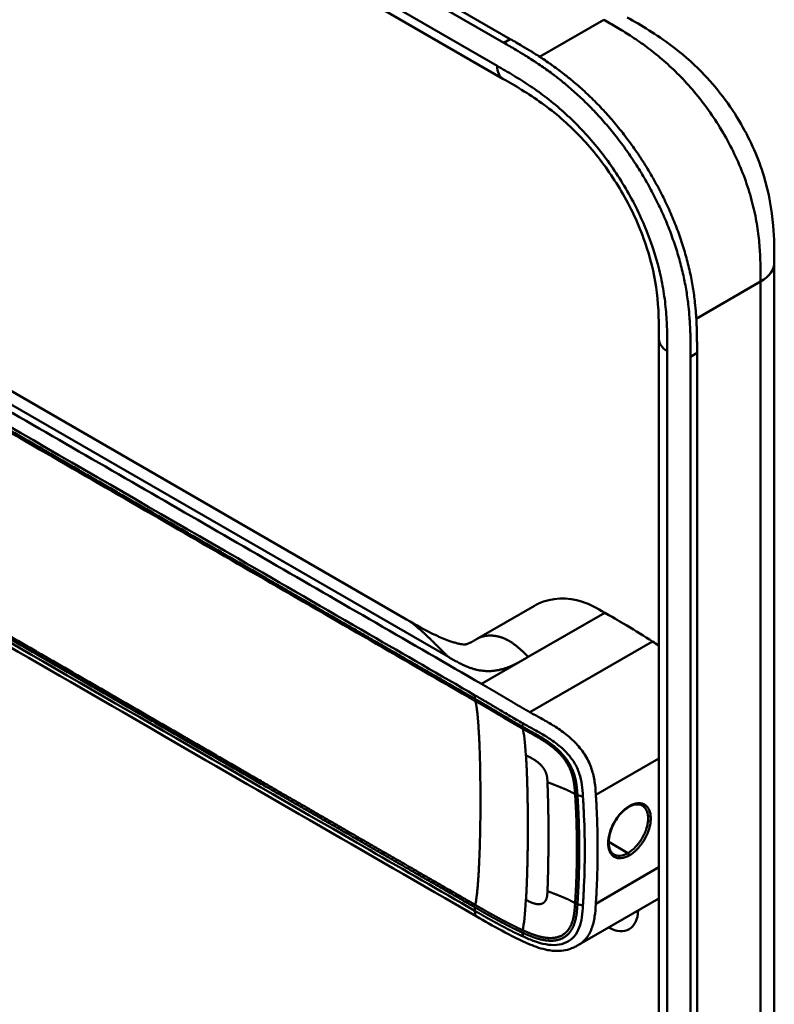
# Model space of a CAD drawing. Header units: millimetres. Extents: x 20 to 833, y 20 to 574.
# Tile 3 of 9: x 191 to 223, y 88 to 129. Entities that reach past the tile are written whole.
import ezdxf

# ---------------------------------------------------------------- set-up
doc = ezdxf.new("R2010")
doc.units = ezdxf.units.MM
doc.header["$LTSCALE"] = 2
doc.layers.add('Sichtbare Kanten(DIN)', color=7, linetype='Continuous', lineweight=50)
doc.layers.add('Sichtbare tangentiale Kanten(DIN)', color=7, linetype='Continuous', lineweight=50)

msp = doc.modelspace()

# ---------------------------------------------------------------- linework, layer by layer
at = {"layer": 'Sichtbare Kanten(DIN)'}
for p, q in [((211.239, 128.391), (166.289, 154.343)), ((166.563, 154.501), (211.514, 128.549)), ((211.205, 126.862), (170.214, 150.527)), ((211.205, 126.862), (211.205, 126.862)), ((207.112, 103.911), (175.345, 122.252)), ((222.725, 119.065), (222.725, 119.065)), ((217.828, 115.799), (217.828, 115.799)), ((217.828, 53.931), (217.828, 115.799)), ((219.17, 52.543), (219.17, 115.064)), ((219.444, 115.223), (219.444, 52.702)), ((212.539, 104.492), (210.082, 103.073)), ((209.739, 101.494), (209.739, 101.494)), ((209.652, 100.748), (209.652, 100.748)), ((209.864, 100.626), (209.864, 100.626)), ((214.313, 98.636), (214.313, 98.636)), ((212.786, 97.754), (212.787, 97.755)), ((214.331, 96.846), (214.331, 96.847)), ((214.431, 93.215), (214.431, 93.215)), ((214.663, 93.139), (214.663, 93.139)), ((217.828, 92.063), (214.408, 90.089)), ((210.07, 91.306), (210.07, 91.306)), ((214.408, 90.089), (214.408, 90.089))]:
    msp.add_line(p, q, dxfattribs=at)
for centre, major_axis, start_param, end_param in [((213.824, 98.354), (-2.8, 4.85), 0.009893, 0.010537), ((213.767, 98.321), (-2.76, 4.78), 6.246868, 6.247662), ((213.767, 98.321), (-2.34, 4.053), 6.056192, 6.056239), ((213.796, 98.337), (-2.32, 4.018), 6.063042, 6.063091), ((213.881, 98.386), (-2.3, 3.984), 6.09801, 6.098059), ((213.711, 98.288), (-2.3, 3.984), 6.012295, 6.012343), ((213.654, 98.256), (-2.26, 3.914), 5.965961, 5.96598), ((213.826, 98.352), (2.801, -4.852), 3.755149, 3.755152), ((213.771, 98.318), (-2.762, 4.785), 0.596305, 0.596308), ((213.937, 98.419), (-2.26, 3.914), 0.608456, 0.608473), ((213.994, 98.451), (-1.91, 3.309), 0.599588, 0.599593), ((213.711, 98.288), (2.3, -3.984), 3.918137, 3.918157), ((213.767, 98.321), (2.34, -4.053), 3.935383, 3.935402), ((213.654, 98.256), (2.26, -3.914), 3.90028, 3.9003), ((213.796, 98.337), (-2.32, 4.018), 0.802604, 0.802622), ((213.767, 98.321), (2.34, -4.053), 5.30555, 5.3057), ((213.937, 98.419), (-2.26, 3.914), 2.483048, 2.483052), ((213.767, 98.321), (-2.76, 4.78), 2.193163, 2.193278), ((213.767, 98.321), (-2.76, 4.781), 2.502702, 2.502706), ((213.824, 98.353), (2.8, -4.849), 5.62772, 5.627723), ((215.634, 92.377), (0.93, -1.611), 5.538923, 7.027295), ((215.634, 92.377), (0.93, -1.611), 5.076761, 5.076776)]:
    msp.add_ellipse(centre, major_axis=major_axis, ratio=0.57735, start_param=start_param, end_param=end_param, dxfattribs=at)
for points, knots in [([(216.482, 129.47), (217.085, 129.121), (217.726, 128.744), (218.789, 127.948), (219.226, 127.57), (220.267, 126.506), (220.849, 125.744), (221.722, 124.234), (222.053, 123.482), (222.496, 122.028), (222.622, 121.31), (222.723, 120.087), (222.725, 119.561), (222.725, 119.065)], [0, 0, 0, 0, 0.640067, 0.640067, 1.097736, 1.097736, 1.8011, 1.8011, 2.405341, 2.405341, 2.977357, 2.977357, 3.433806, 3.433806, 3.433806, 3.433806]), ([(219.17, 115.064), (219.17, 115.162), (219.17, 115.357), (219.168, 115.604), (219.165, 115.854), (219.16, 116.055), (219.15, 116.31), (219.139, 116.516), (219.118, 116.828), (219.089, 117.145), (219.029, 117.63), (218.957, 118.069), (218.842, 118.626), (218.729, 119.078), (218.562, 119.646), (218.407, 120.102), (218.189, 120.672), (217.996, 121.125), (217.732, 121.686), (217.503, 122.128), (217.197, 122.672), (216.938, 123.097), (216.596, 123.616), (216.31, 124.019), (215.938, 124.506), (215.63, 124.88), (215.234, 125.329), (214.909, 125.671), (214.493, 126.077), (214.156, 126.383), (213.772, 126.707), (213.514, 126.912), (213.256, 127.107), (213.083, 127.233), (212.867, 127.385), (212.694, 127.502), (212.479, 127.645), (212.306, 127.755), (212.048, 127.915), (211.705, 128.121), (211.408, 128.293), (211.239, 128.391)], [0.0000095, 0.0000095, 0.0000095, 0.0000095, 0.0208425, 0.0416756, 0.0520922, 0.0729253, 0.0833418, 0.1041749, 0.1145915, 0.1458411, 0.1666742, 0.2083404, 0.2291735, 0.2708396, 0.2916727, 0.3333389, 0.354172, 0.3958382, 0.4166713, 0.4583375, 0.4791706, 0.5208368, 0.5416698, 0.583336, 0.6041691, 0.6458353, 0.6666684, 0.7083346, 0.7291677, 0.7708339, 0.7916669, 0.8229166, 0.8333331, 0.8541662, 0.8645828, 0.8854159, 0.8958324, 0.9166655, 0.927082, 0.9583317, 0.9999979, 0.9999979, 0.9999979, 0.9999979]), ([(211.514, 128.549), (211.683, 128.452), (211.98, 128.28), (212.322, 128.074), (212.581, 127.913), (212.753, 127.803), (212.969, 127.661), (213.142, 127.543), (213.357, 127.391), (213.53, 127.266), (213.789, 127.07), (214.047, 126.866), (214.43, 126.542), (214.768, 126.236), (215.183, 125.83), (215.508, 125.487), (215.905, 125.039), (216.213, 124.664), (216.585, 124.177), (216.871, 123.774), (217.212, 123.256), (217.472, 122.83), (217.777, 122.287), (218.006, 121.844), (218.27, 121.283), (218.464, 120.83), (218.682, 120.261), (218.836, 119.804), (219.003, 119.236), (219.117, 118.784), (219.232, 118.227), (219.304, 117.788), (219.364, 117.303), (219.392, 116.987), (219.414, 116.674), (219.424, 116.468), (219.434, 116.213), (219.439, 116.012), (219.442, 115.763), (219.444, 115.516), (219.444, 115.32), (219.444, 115.223)], [-0.9999979, -0.9999979, -0.9999979, -0.9999979, -0.9583317, -0.927082, -0.9166655, -0.8958324, -0.8854159, -0.8645828, -0.8541662, -0.8333331, -0.8229166, -0.7916669, -0.7708339, -0.7291677, -0.7083346, -0.6666684, -0.6458353, -0.6041691, -0.583336, -0.5416698, -0.5208368, -0.4791706, -0.4583375, -0.4166713, -0.3958382, -0.354172, -0.3333389, -0.2916727, -0.2708396, -0.2291735, -0.2083404, -0.1666742, -0.1458411, -0.1145915, -0.1041749, -0.0833418, -0.0729253, -0.0520922, -0.0416756, -0.0208425, -0.0000095, -0.0000095, -0.0000095, -0.0000095]), ([(217.828, 115.799), (217.828, 116.462), (217.822, 117.109), (217.66, 118.395), (217.524, 119.03), (217.085, 120.399), (216.756, 121.151), (216.012, 122.483), (215.602, 123.09), (214.703, 124.207), (214.201, 124.724), (213.139, 125.647), (212.569, 126.043), (211.736, 126.555), (211.472, 126.707), (211.205, 126.862)], [0, 0, 0, 0, 0.609028, 0.609028, 1.140262, 1.140262, 1.745142, 1.745142, 2.28517, 2.28517, 2.850958, 2.850958, 3.470181, 3.470181, 3.75364, 3.75364, 3.75364, 3.75364]), ([(222.725, 119.065), (222.725, 108.179), (222.725, 97.292), (222.725, 76.669), (222.725, 66.933), (222.725, 57.197)], [0, 0, 0, 0, 10, 10, 18.943141, 18.943141, 18.943141, 18.943141]), ([(210.07, 91.306), (200.642, 96.75), (191.214, 102.193), (179.22, 109.118), (176.653, 110.599), (172.804, 112.823), (171.505, 113.56), (169.756, 114.799), (169.196, 115.245), (168.52, 116.002), (168.318, 116.281), (168.102, 116.739), (168.043, 116.904), (167.985, 117.165), (167.97, 117.256), (167.955, 117.399), (167.951, 117.449), (167.947, 117.526), (167.947, 117.553), (167.946, 117.596), (167.945, 117.611), (167.945, 117.635), (167.945, 117.643), (167.945, 117.657), (167.945, 117.662), (167.945, 117.67), (167.945, 117.673), (167.945, 117.677), (167.945, 117.679), (167.945, 117.682), (167.945, 117.683), (167.945, 117.685)], [0.000012, 0.000012, 0.000012, 0.000012, 10, 10, 12.721815, 12.721815, 14.083382, 14.083382, 14.788117, 14.788117, 15.165559, 15.165559, 15.364309, 15.364309, 15.466235, 15.466235, 15.51796, 15.51796, 15.544267, 15.544267, 15.557804, 15.557804, 15.564928, 15.564928, 15.568801, 15.568801, 15.570957, 15.570957, 15.572137, 15.572137, 15.573377, 15.573377, 15.573377, 15.573377]), ([(215.532, 104.195), (215.188, 104.393), (214.894, 104.554), (214.585, 104.657), (213.944, 104.87), (213.26, 104.832), (212.718, 104.584), (212.656, 104.556), (212.597, 104.525), (212.54, 104.492)], [-2.989299, -2.989299, -2.989299, -2.989299, -2.535557, -2.535557, -2.535557, -1.593411, -1.593411, -1.593411, -1.487163, -1.487163, -1.487163, -1.487163]), ([(217.548, 102.976), (217.219, 103.184), (216.827, 103.429), (216.108, 103.862), (216.029, 103.908), (215.532, 104.195)], [-1.067267, -1.067267, -1.067267, -1.067267, -0.527761, -0.527761, 0, 0, 0, 0]), ([(207.114, 103.91), (207.5, 103.687), (207.902, 103.45), (208.526, 103.157), (208.709, 103.077), (208.962, 102.985), (209.019, 102.966), (209.13, 102.931), (209.184, 102.915), (209.26, 102.896), (209.284, 102.89), (209.329, 102.879), (209.35, 102.875), (209.408, 102.864), (209.439, 102.859), (209.512, 102.85), (209.538, 102.85), (209.581, 102.85), (209.595, 102.851), (209.649, 102.857), (209.68, 102.861), (209.834, 102.934), (209.886, 102.961), (209.959, 103.002)], [0, 0, 0, 0, 0.412798, 0.412798, 0.571706, 0.571706, 0.617207, 0.617207, 0.658837, 0.658837, 0.679527, 0.679527, 0.700225, 0.700225, 0.742052, 0.742052, 0.82549, 0.82549, 0.921407, 0.921407, 1.209516, 1.209516, 1.309538, 1.309538, 1.309538, 1.309538]), ([(216.551, 95.949), (216.465, 95.9), (216.378, 95.834), (216.211, 95.676), (216.13, 95.581), (215.985, 95.378), (215.92, 95.266), (215.812, 95.037), (215.769, 94.917), (215.711, 94.686), (215.695, 94.572), (215.691, 94.367), (215.702, 94.273), (215.749, 94.117), (215.784, 94.052), (215.853, 93.974), (215.882, 93.951), (215.914, 93.932)], [0, 0, 0, 0, 0.0929743, 0.0929743, 0.1876662, 0.1876662, 0.2826213, 0.2826213, 0.3785871, 0.3785871, 0.4744447, 0.4744447, 0.5687909, 0.5687909, 0.662474, 0.662474, 0.7185746, 0.7185746, 0.7185746, 0.7185746]), ([(217.115, 96.011), (217.049, 96.048), (216.969, 96.066), (216.796, 96.054), (216.701, 96.026), (216.587, 95.969), (216.569, 95.96), (216.551, 95.949)], [0, 0, 0, 0, 0.1124138, 0.1124138, 0.2176118, 0.2176118, 0.2371353, 0.2371353, 0.2371353, 0.2371353]), ([(214.408, 90.089), (214.403, 90.086), (214.398, 90.083), (214.386, 90.077), (214.38, 90.073), (214.364, 90.064), (214.354, 90.059), (214.328, 90.044), (214.312, 90.036), (214.267, 90.012), (214.237, 89.998), (214.149, 89.958), (214.089, 89.935), (213.911, 89.877), (213.791, 89.854), (213.48, 89.826), (213.287, 89.84), (212.841, 89.924), (212.589, 90.013), (211.931, 90.29), (211.54, 90.491), (210.789, 90.893), (210.43, 91.098), (210.07, 91.306)], [0, 0, 0, 0, 0.004984, 0.004984, 0.010551, 0.010551, 0.018857, 0.018857, 0.032649, 0.032649, 0.058506, 0.058506, 0.111776, 0.111776, 0.219064, 0.219064, 0.389016, 0.389016, 0.623188, 0.623188, 1.027902, 1.027902, 1.409262, 1.409262, 1.409262, 1.409262])]:
    msp.add_open_spline(points, degree=3, knots=knots, dxfattribs=at)
for points, degree in [([(207.113, 103.911), (207.113, 103.911), (207.113, 103.911), (207.113, 103.911), (207.113, 103.91), (207.113, 103.91), (207.114, 103.91), (207.114, 103.91)], 7), ([(210.091, 103.078), (210.064, 103.063), (210.037, 103.047), (210.011, 103.032), (209.985, 103.017), (209.959, 103.002)], 5), ([(210.082, 103.073), (210.085, 103.075), (210.088, 103.076), (210.091, 103.078)], 3), ([(217.548, 102.976), (217.641, 102.918), (217.734, 102.858), (217.828, 102.797)], 3), ([(217.115, 96.01), (217.115, 96.01), (217.115, 96.011), (217.115, 96.011)], 3), ([(213.13, 95.601), (213.13, 95.601), (213.13, 95.601), (213.13, 95.601)], 3), ([(213.131, 93.933), (213.131, 93.933), (213.131, 93.933), (213.131, 93.933)], 3)]:
    msp.add_open_spline(points, degree=degree, dxfattribs=at)
at = {"layer": 'Sichtbare tangentiale Kanten(DIN)'}
for p, q in [((169.966, 151.077), (210.956, 127.411)), ((212.759, 127.798), (215.482, 129.37)), ((215.199, 129.207), (215.199, 129.207)), ((211.239, 128.391), (211.514, 128.549)), ((216.573, 128.716), (216.573, 128.716)), ((218.689, 127.008), (218.689, 127.008)), ((174.703, 122.052), (208.886, 102.317)), ((222.113, 119.526), (222.113, 119.525)), ((222.14, 118.249), (219.413, 116.674)), ((218.18, 115.309), (218.18, 53.441)), ((219.17, 115.064), (219.444, 115.223)), ((212.278, 102.316), (215.532, 104.195)), ((217.548, 102.976), (212.346, 99.973)), ((210.296, 101.172), (212.233, 102.29)), ((212.233, 102.29), (212.278, 102.316)), ((209.806, 100.659), (209.806, 100.659)), ((210.016, 100.538), (210.016, 100.687)), ((212.032, 99.356), (212.043, 99.501)), ((217.828, 98.013), (215.147, 96.465)), ((214.366, 96.448), (214.599, 96.397)), ((214.427, 95.197), (214.427, 95.197)), ((214.662, 95.061), (214.662, 95.061)), ((215.219, 94.74), (215.219, 94.74)), ((216.511, 93.994), (215.693, 94.466)), ((217.828, 93.388), (215.147, 91.84)), ((210.016, 91.536), (210.016, 91.685)), ((214.366, 91.823), (214.599, 91.772)), ((212.032, 90.612), (212.043, 90.456))]:
    msp.add_line(p, q, dxfattribs=at)
for centre, major_axis, ratio, start_param, end_param in [((211.754, 91.441), (0.206, 7.959), 0.058822, 5.715032, 6.102647), ((211.753, 98.231), (0.174, -7.758), 0.062155, 0.250345, 0.637485)]:
    msp.add_ellipse(centre, major_axis=major_axis, ratio=ratio, start_param=start_param, end_param=end_param, dxfattribs=at)
for points, degree, knots in [([(222.14, 118.249), (222.14, 118.454), (222.14, 118.665), (222.136, 118.879), (222.132, 119.118), (222.124, 119.359), (222.108, 119.601), (222.091, 119.865), (222.066, 120.131), (222.029, 120.401), (221.99, 120.682), (221.94, 120.968), (221.873, 121.265), (221.807, 121.562), (221.724, 121.867), (221.627, 122.173), (221.529, 122.481), (221.415, 122.791), (221.286, 123.1), (221.157, 123.408), (221.014, 123.714), (220.857, 124.017), (220.701, 124.317), (220.531, 124.613), (220.351, 124.9), (220.171, 125.187), (219.981, 125.464), (219.783, 125.73), (219.586, 125.994), (219.381, 126.248), (219.168, 126.492), (218.96, 126.73), (218.744, 126.958), (218.523, 127.174), (218.309, 127.383), (218.09, 127.581), (217.868, 127.767), (217.657, 127.945), (217.443, 128.111), (217.227, 128.269), (217.022, 128.418), (216.816, 128.559), (216.609, 128.693), (216.413, 128.819), (216.218, 128.939), (216.024, 129.054), (215.841, 129.163), (215.659, 129.268), (215.482, 129.37)], 3, [0, 0, 0, 0, 0.200478, 0.200478, 0.200478, 0.423741, 0.423741, 0.423741, 0.666684, 0.666684, 0.666684, 0.9194, 0.9194, 0.9194, 1.173003, 1.173003, 1.173003, 1.427874, 1.427874, 1.427874, 1.681933, 1.681933, 1.681933, 1.933379, 1.933379, 1.933379, 2.184817, 2.184817, 2.184817, 2.434394, 2.434394, 2.434394, 2.678283, 2.678283, 2.678283, 2.913464, 2.913464, 2.913464, 3.137969, 3.137969, 3.137969, 3.350822, 3.350822, 3.350822, 3.551826, 3.551826, 3.551826, 3.741307, 3.741307, 3.741307, 3.741307]), ([(210.956, 127.411), (211.184, 127.279), (211.65, 127.01), (212.364, 126.561), (213.077, 126.049), (214.015, 125.271), (215.141, 124.107), (216.326, 122.452), (217.269, 120.624), (217.789, 119.06), (218.034, 117.844), (218.14, 116.959), (218.18, 116.109), (218.18, 115.57), (218.18, 115.309)], 3, [41.227522, 41.227522, 41.227522, 41.227522, 41.471025, 41.714526, 41.958028, 42.201529, 42.688532, 43.175534, 43.662537, 44.149539, 44.39304, 44.636542, 44.880043, 45.123546, 45.123546, 45.123546, 45.123546]), ([(210.296, 101.172), (210.295, 101.173), (210.292, 101.175), (210.288, 101.177), (208.809, 102.031), (207.31, 102.897), (204.316, 104.625), (202.819, 105.489), (199.831, 107.215), (198.337, 108.077), (195.348, 109.803), (193.853, 110.666), (190.862, 112.393), (189.366, 113.257), (186.375, 114.983), (184.881, 115.846), (182.641, 117.139), (181.894, 117.57), (180.4, 118.433), (179.652, 118.865), (178.156, 119.728), (177.407, 120.161), (175.911, 121.025), (175.163, 121.456), (174.417, 121.887)], 3, [0, 0, 0, 0, 0.003774, 0.003774, 0.003774, 1.589417, 1.589417, 3.175061, 3.175061, 4.760704, 4.760704, 6.346347, 6.346347, 7.93199, 7.93199, 9.517633, 9.517633, 10.310454, 10.310454, 11.103276, 11.103276, 11.896097, 11.896097, 12.687417, 12.687417, 12.687417, 12.687417]), ([(174.137, 121.402), (176.953, 119.776), (179.777, 118.146), (182.59, 116.522), (188.369, 113.186), (194.16, 109.842), (199.94, 106.505), (201.803, 105.429), (203.667, 104.353), (205.533, 103.276), (207.033, 102.41), (208.537, 101.542), (210.016, 100.687)], 3, [23.229983, 23.229983, 23.229983, 23.229983, 26.216835, 26.216835, 26.216835, 32.351591, 32.351591, 32.351591, 34.327983, 34.327983, 34.327983, 35.917386, 35.917386, 35.917386, 35.917386]), ([(210.018, 100.537), (210.016, 100.538), (209.127, 101.052), (207.335, 102.086), (204.632, 103.647), (201.047, 105.716), (196.563, 108.305), (192.076, 110.896), (187.592, 113.485), (183.556, 115.815), (179.967, 117.887), (177.276, 119.441), (175.483, 120.476), (174.586, 120.994), (174.137, 121.253)], 5, [20.643738, 20.643738, 20.643738, 20.643738, 20.643738, 20.643738, 20.647429, 22.23307, 23.81871, 25.404351, 26.989992, 28.575633, 30.161274, 31.746914, 32.539735, 33.332924, 33.332924, 33.332924, 33.332924, 33.332924, 33.332924]), ([(174.15, 121.163), (174.898, 120.732), (175.645, 120.3), (177.14, 119.437), (177.887, 119.005), (180.13, 117.711), (181.625, 116.847), (184.615, 115.121), (186.11, 114.258), (189.099, 112.532), (190.594, 111.669), (193.584, 109.943), (195.08, 109.079), (198.07, 107.353), (199.564, 106.49), (202.553, 104.765), (204.048, 103.902), (207.044, 102.172), (208.547, 101.304), (210.029, 100.448)], 3, [3.014705, 3.014705, 3.014705, 3.014705, 3.807868, 3.807868, 4.600688, 4.600688, 6.186329, 6.186329, 7.77197, 7.77197, 9.357611, 9.357611, 10.943251, 10.943251, 12.528892, 12.528892, 14.114533, 14.114533, 15.703149, 15.703149, 15.703149, 15.703149]), ([(210.031, 91.788), (210.029, 91.789), (209.14, 92.303), (207.347, 93.338), (204.645, 94.898), (201.059, 96.968), (196.576, 99.556), (192.088, 102.148), (187.604, 104.736), (183.569, 107.066), (179.98, 109.138), (177.289, 110.692), (175.496, 111.728), (174.598, 112.245), (174.15, 112.504)], 5, [20.643505, 20.643505, 20.643505, 20.643505, 20.643505, 20.643505, 20.647304, 22.232947, 23.81859, 25.404233, 26.989877, 28.57552, 30.161163, 31.746806, 32.539627, 33.332646, 33.332646, 33.332646, 33.332646, 33.332646, 33.332646]), ([(174.138, 112.4), (174.138, 112.4), (174.586, 112.141), (175.483, 111.623), (177.276, 110.588), (179.967, 109.034), (183.556, 106.962), (187.592, 104.632), (192.076, 102.043), (196.563, 99.452), (201.048, 96.863), (204.634, 94.793), (207.336, 93.233), (209.127, 92.199), (210.016, 91.685)], 5, [0, 0, 0, 0, 0, 0, 0.000115, 0.792936, 1.585758, 3.171401, 4.757044, 6.342687, 7.92833, 9.513973, 11.099617, 12.688168, 12.688168, 12.688168, 12.688168, 12.688168, 12.688168]), ([(210.016, 91.536), (208.519, 92.401), (207.027, 93.262), (205.532, 94.125), (200.059, 97.285), (194.587, 100.444), (189.109, 103.607), (185.431, 105.73), (181.764, 107.848), (178.084, 109.972), (176.769, 110.731), (175.451, 111.492), (174.137, 112.251)], 3, [0, 0, 0, 0, 1.585642, 1.585642, 1.585642, 7.391542, 7.391542, 7.391542, 11.290432, 11.290432, 11.290432, 12.683632, 12.683632, 12.683632, 12.683632]), ([(212.346, 99.973), (212.346, 99.973), (212.34, 99.976), (212.283, 100.008), (212.173, 100.07), (212.009, 100.164), (211.788, 100.293), (211.556, 100.431), (211.354, 100.552), (211.179, 100.656), (211.031, 100.744), (210.907, 100.817), (210.783, 100.889), (210.637, 100.975), (210.515, 101.046), (210.418, 101.102), (210.346, 101.143), (210.299, 101.171)], 5, [0, 0, 0, 0, 0, 0, 0.0000229, 0.0096916, 0.0982564, 0.1868211, 0.2753859, 0.3639507, 0.4082331, 0.4525155, 0.4967979, 0.5410803, 0.5853627, 0.6296451, 0.7144354, 0.7144354, 0.7144354, 0.7144354, 0.7144354, 0.7144354]), ([(210.019, 100.686), (210.098, 100.64), (210.177, 100.595), (210.255, 100.549), (210.297, 100.525), (210.338, 100.501), (210.379, 100.478), (210.419, 100.454), (210.46, 100.43), (210.501, 100.406), (210.542, 100.382), (210.583, 100.358), (210.624, 100.334), (210.665, 100.309), (210.706, 100.285), (210.747, 100.261), (210.788, 100.237), (210.829, 100.212), (210.871, 100.188), (210.912, 100.163), (210.953, 100.139), (210.995, 100.114), (211.078, 100.064), (211.162, 100.014), (211.247, 99.963), (211.332, 99.913), (211.419, 99.861), (211.508, 99.809), (211.596, 99.757), (211.686, 99.704), (211.775, 99.653), (211.865, 99.601), (211.954, 99.55), (212.043, 99.501)], 3, [35.9173864, 35.9173864, 35.9173864, 35.9173864, 36.0021913, 36.0021913, 36.0021913, 36.0464737, 36.0464737, 36.0464737, 36.0907561, 36.0907561, 36.0907561, 36.1350385, 36.1350385, 36.1350385, 36.1793209, 36.1793209, 36.1793209, 36.2236033, 36.2236033, 36.2236033, 36.2678857, 36.2678857, 36.2678857, 36.3564505, 36.3564505, 36.3564505, 36.4450153, 36.4450153, 36.4450153, 36.5335801, 36.5335801, 36.5335801, 36.6222122, 36.6222122, 36.6222122, 36.6222122]), ([(212.032, 99.356), (212.032, 99.356), (211.978, 99.386), (211.872, 99.447), (211.712, 99.539), (211.5, 99.663), (211.243, 99.816), (210.991, 99.967), (210.743, 100.113), (210.501, 100.258), (210.307, 100.37), (210.163, 100.453), (210.067, 100.508), (210.021, 100.535)], 5, [19.9459827, 19.9459827, 19.9459827, 19.9459827, 19.9459827, 19.9459827, 19.9460686, 20.0337387, 20.1214087, 20.2090787, 20.2967487, 20.3844187, 20.4720888, 20.5597588, 20.6429705, 20.6429705, 20.6429705, 20.6429705, 20.6429705, 20.6429705]), ([(210.029, 100.448), (210.076, 100.421), (210.173, 100.365), (210.318, 100.281), (210.512, 100.169), (210.754, 100.025), (211.002, 99.879), (211.252, 99.728), (211.51, 99.575), (211.721, 99.451), (211.881, 99.359), (211.988, 99.299), (212.041, 99.269)], 5, [15.703149, 15.703149, 15.703149, 15.703149, 15.703149, 15.703149, 15.7878438, 15.8755138, 15.9631839, 16.0508539, 16.1385239, 16.2261939, 16.3138639, 16.4021379, 16.4021379, 16.4021379, 16.4021379, 16.4021379, 16.4021379]), ([(215.147, 96.465), (215.147, 96.473), (215.146, 96.481), (215.146, 96.488), (215.134, 96.66), (215.121, 96.834), (215.096, 97.011), (215.07, 97.189), (215.032, 97.37), (214.97, 97.556), (214.909, 97.742), (214.823, 97.931), (214.712, 98.115), (214.6, 98.299), (214.462, 98.477), (214.31, 98.638), (214.158, 98.8), (213.992, 98.946), (213.823, 99.076), (213.654, 99.207), (213.481, 99.323), (213.312, 99.427), (213.143, 99.531), (212.978, 99.625), (212.818, 99.714), (212.657, 99.802), (212.502, 99.886), (212.346, 99.973)], 3, [0, 0, 0, 0, 0.007362, 0.007362, 0.007362, 0.167688, 0.167688, 0.167688, 0.328015, 0.328015, 0.328015, 0.488341, 0.488341, 0.488341, 0.648667, 0.648667, 0.648667, 0.808994, 0.808994, 0.808994, 0.96932, 0.96932, 0.96932, 1.129647, 1.129647, 1.129647, 1.28995, 1.28995, 1.28995, 1.28995]), ([(212.043, 99.501), (212.052, 99.495), (212.062, 99.49), (212.071, 99.485), (212.231, 99.396), (212.387, 99.312), (212.545, 99.224), (212.703, 99.137), (212.862, 99.047), (213.02, 98.949), (213.178, 98.852), (213.335, 98.746), (213.484, 98.631), (213.633, 98.517), (213.775, 98.392), (213.901, 98.258), (214.027, 98.125), (214.138, 97.981), (214.229, 97.832), (214.32, 97.682), (214.39, 97.527), (214.443, 97.37), (214.495, 97.213), (214.529, 97.054), (214.552, 96.892), (214.575, 96.73), (214.588, 96.565), (214.599, 96.397)], 3, [36.622212, 36.622212, 36.622212, 36.622212, 36.631814, 36.631814, 36.631814, 36.79214, 36.79214, 36.79214, 36.952466, 36.952466, 36.952466, 37.112793, 37.112793, 37.112793, 37.273119, 37.273119, 37.273119, 37.433446, 37.433446, 37.433446, 37.593772, 37.593772, 37.593772, 37.754099, 37.754099, 37.754099, 37.914067, 37.914067, 37.914067, 37.914067]), ([(214.366, 96.448), (214.366, 96.448), (214.361, 96.535), (214.348, 96.709), (214.324, 96.972), (214.254, 97.329), (214.057, 97.796), (213.722, 98.237), (213.303, 98.604), (212.86, 98.896), (212.523, 99.086), (212.276, 99.221), (212.113, 99.311), (212.032, 99.356)], 5, [18.881507, 18.881507, 18.881507, 18.881507, 18.881507, 18.881507, 18.882697, 19.015618, 19.14854, 19.281461, 19.414383, 19.547304, 19.680226, 19.813147, 19.945983, 19.945983, 19.945983, 19.945983, 19.945983, 19.945983]), ([(212.041, 99.269), (212.122, 99.224), (212.284, 99.134), (212.527, 99.002), (212.855, 98.816), (213.277, 98.536), (213.665, 98.191), (213.972, 97.782), (214.157, 97.344), (214.225, 97.001), (214.249, 96.744), (214.261, 96.572), (214.267, 96.486)], 5, [0, 0, 0, 0, 0, 0, 0.132315, 0.265237, 0.398158, 0.53108, 0.664001, 0.796923, 0.929844, 1.062736, 1.062736, 1.062736, 1.062736, 1.062736, 1.062736]), ([(214.267, 96.486), (214.267, 96.486), (214.267, 96.486), (214.275, 96.371), (214.288, 96.141), (214.309, 95.793), (214.326, 95.334), (214.341, 94.756), (214.345, 94.18), (214.341, 93.603), (214.326, 93.023), (214.309, 92.56), (214.288, 92.211), (214.275, 91.978), (214.267, 91.862)], 5, [17.464876, 17.464876, 17.464876, 17.464876, 17.464876, 17.464876, 17.464906, 17.466133, 17.643037, 17.819941, 17.996845, 18.173749, 18.350653, 18.527557, 18.704461, 18.882622, 18.882622, 18.882622, 18.882622, 18.882622, 18.882622]), ([(214.366, 91.823), (214.366, 91.823), (214.374, 91.939), (214.387, 92.17), (214.408, 92.52), (214.425, 92.983), (214.441, 93.563), (214.444, 94.141), (214.441, 94.719), (214.425, 95.297), (214.408, 95.756), (214.387, 96.104), (214.374, 96.333), (214.366, 96.448)], 5, [0.000001, 0.000001, 0.000001, 0.000001, 0.000001, 0.000001, 0.000038, 0.176942, 0.353846, 0.53075, 0.707654, 0.884558, 1.061462, 1.238366, 1.415305, 1.415305, 1.415305, 1.415305, 1.415305, 1.415305]), ([(214.599, 96.397), (214.6, 96.389), (214.6, 96.38), (214.601, 96.371), (214.607, 96.278), (214.613, 96.184), (214.618, 96.09), (214.624, 95.995), (214.629, 95.9), (214.634, 95.805), (214.69, 94.664), (214.69, 93.518), (214.634, 92.369), (214.629, 92.273), (214.624, 92.177), (214.618, 92.082), (214.613, 91.987), (214.607, 91.892), (214.601, 91.798), (214.6, 91.789), (214.6, 91.781), (214.599, 91.772)], 3, [0, 0, 0, 0, 0.008036, 0.008036, 0.008036, 0.096166, 0.096166, 0.096166, 0.184296, 0.184296, 0.184296, 1.241854, 1.241854, 1.241854, 1.329984, 1.329984, 1.329984, 1.418114, 1.418114, 1.418114, 1.426148, 1.426148, 1.426148, 1.426148]), ([(215.147, 91.84), (215.148, 91.847), (215.148, 91.856), (215.149, 91.864), (215.155, 91.952), (215.16, 92.04), (215.165, 92.128), (215.171, 92.225), (215.176, 92.321), (215.181, 92.418), (215.19, 92.612), (215.198, 92.806), (215.204, 93), (215.211, 93.194), (215.216, 93.388), (215.219, 93.581), (215.222, 93.774), (215.223, 93.966), (215.223, 94.158), (215.223, 94.35), (215.222, 94.542), (215.219, 94.734), (215.216, 94.927), (215.211, 95.12), (215.204, 95.313), (215.198, 95.506), (215.19, 95.699), (215.181, 95.892), (215.176, 95.988), (215.171, 96.084), (215.165, 96.179), (215.16, 96.275), (215.154, 96.37), (215.147, 96.465)], 3, [0, 0, 0, 0, 0.00741, 0.00741, 0.00741, 0.088467, 0.088467, 0.088467, 0.176597, 0.176597, 0.176597, 0.352857, 0.352857, 0.352857, 0.529117, 0.529117, 0.529117, 0.705376, 0.705376, 0.705376, 0.881636, 0.881636, 0.881636, 1.057896, 1.057896, 1.057896, 1.234156, 1.234156, 1.234156, 1.322285, 1.322285, 1.322285, 1.410732, 1.410732, 1.410732, 1.410732]), ([(216.567, 93.895), (216.449, 93.826), (216.271, 93.764), (216.063, 93.772), (215.927, 93.822), (215.815, 93.916), (215.732, 94.049), (215.68, 94.216), (215.664, 94.411), (215.68, 94.627), (215.732, 94.855), (215.815, 95.086), (215.927, 95.312), (216.063, 95.522), (216.271, 95.774), (216.449, 95.919), (216.567, 95.987)], 3, [0, 0, 0, 0, 0.1229603, 0.1844403, 0.2459204, 0.3074004, 0.3688805, 0.4303605, 0.4918406, 0.5533206, 0.6148007, 0.6762807, 0.7377608, 0.7992408, 0.8607209, 0.983681, 0.983681, 0.983681, 0.983681]), ([(216.511, 93.994), (216.622, 94.058), (216.734, 94.147), (216.837, 94.255), (216.851, 94.27), (216.865, 94.286), (216.879, 94.301), (216.916, 94.342), (216.951, 94.385), (216.985, 94.43), (217.031, 94.492), (217.075, 94.557), (217.114, 94.625), (217.136, 94.663), (217.158, 94.702), (217.177, 94.741), (217.193, 94.771), (217.207, 94.802), (217.221, 94.834), (217.252, 94.904), (217.279, 94.976), (217.301, 95.048), (217.319, 95.109), (217.334, 95.171), (217.345, 95.231), (217.347, 95.24), (217.348, 95.25), (217.35, 95.259), (217.361, 95.328), (217.366, 95.395), (217.366, 95.459), (217.366, 95.524), (217.361, 95.585), (217.35, 95.641), (217.348, 95.651), (217.346, 95.66), (217.344, 95.669), (217.333, 95.715), (217.319, 95.758), (217.301, 95.798), (217.279, 95.845), (217.252, 95.887), (217.221, 95.923), (217.207, 95.939), (217.191, 95.954), (217.175, 95.968), (217.156, 95.984), (217.136, 95.998), (217.115, 96.01)], 3, [0, 0, 0, 0, 0.1229603, 0.1229603, 0.1229603, 0.1399024, 0.1399024, 0.1399024, 0.1844404, 0.1844404, 0.1844404, 0.2459204, 0.2459204, 0.2459204, 0.2803959, 0.2803959, 0.2803959, 0.3074005, 0.3074005, 0.3074005, 0.3688806, 0.3688806, 0.3688806, 0.4219893, 0.4219893, 0.4219893, 0.4303607, 0.4303607, 0.4303607, 0.4918407, 0.4918407, 0.4918407, 0.5533208, 0.5533208, 0.5533208, 0.5635023, 0.5635023, 0.5635023, 0.6148009, 0.6148009, 0.6148009, 0.676281, 0.676281, 0.676281, 0.7044598, 0.7044598, 0.7044598, 0.7374964, 0.7374964, 0.7374964, 0.7374964]), ([(216.567, 95.987), (216.686, 96.055), (216.865, 96.117), (217.076, 96.107), (217.215, 96.055), (217.33, 95.96), (217.415, 95.826), (217.468, 95.658), (217.479, 95.528), (217.479, 95.459)], 3, [0, 0, 0, 0, 0.1229601, 0.1844402, 0.2459203, 0.3074004, 0.3688804, 0.4303605, 0.4918262, 0.4918262, 0.4918262, 0.4918262]), ([(217.479, 95.459), (217.479, 95.459), (217.479, 95.391), (217.468, 95.247), (217.415, 95.02), (217.33, 94.79), (217.215, 94.566), (217.076, 94.357), (216.865, 94.107), (216.686, 93.963), (216.567, 93.895)], 3, [0, 0, 0, 0, 0.0000144, 0.0614945, 0.1229746, 0.1844546, 0.2459347, 0.3074148, 0.3688949, 0.4918552, 0.4918552, 0.4918552, 0.4918552]), ([(215.914, 93.932), (215.914, 93.932), (215.914, 93.932), (215.914, 93.932), (215.953, 93.91), (215.996, 93.894), (216.041, 93.885), (216.075, 93.879), (216.111, 93.876), (216.148, 93.877), (216.161, 93.878), (216.174, 93.879), (216.187, 93.88), (216.289, 93.891), (216.4, 93.93), (216.511, 93.994)], 3, [0.7376021, 0.7376021, 0.7376021, 0.7376021, 0.7377606, 0.7377606, 0.7377606, 0.7992406, 0.7992406, 0.7992406, 0.8448718, 0.8448718, 0.8448718, 0.8607207, 0.8607207, 0.8607207, 0.983681, 0.983681, 0.983681, 0.983681]), ([(210.016, 91.685), (210.064, 91.658), (210.16, 91.602), (210.306, 91.518), (210.5, 91.406), (210.744, 91.271), (210.992, 91.133), (211.244, 91), (211.501, 90.866), (211.713, 90.761), (211.872, 90.685), (211.979, 90.636), (212.032, 90.612)], 5, [0, 0, 0, 0, 0, 0, 0.0848259, 0.1725609, 0.2602959, 0.3480309, 0.4357659, 0.5235009, 0.6112359, 0.698521, 0.698521, 0.698521, 0.698521, 0.698521, 0.698521]), ([(212.041, 90.718), (212.041, 90.718), (211.988, 90.742), (211.881, 90.791), (211.722, 90.868), (211.511, 90.972), (211.253, 91.105), (211.002, 91.238), (210.755, 91.376), (210.513, 91.51), (210.32, 91.622), (210.176, 91.705), (210.08, 91.76), (210.034, 91.787)], 5, [19.9453615, 19.9453615, 19.9453615, 19.9453615, 19.9453615, 19.9453615, 19.9454241, 20.0331591, 20.1208941, 20.2086291, 20.2963641, 20.3840991, 20.4718341, 20.5595692, 20.6426641, 20.6426641, 20.6426641, 20.6426641, 20.6426641, 20.6426641]), ([(212.032, 90.612), (212.032, 90.611), (212.114, 90.574), (212.277, 90.502), (212.524, 90.401), (212.861, 90.291), (213.305, 90.235), (213.723, 90.321), (214.057, 90.574), (214.254, 90.957), (214.324, 91.297), (214.348, 91.561), (214.361, 91.735), (214.366, 91.823)], 5, [0, 0, 0, 0, 0, 0, 0.000449, 0.133304, 0.266158, 0.399013, 0.531868, 0.664722, 0.797577, 0.930432, 1.064471, 1.064471, 1.064471, 1.064471, 1.064471, 1.064471]), ([(214.267, 91.862), (214.261, 91.775), (214.249, 91.603), (214.225, 91.345), (214.157, 91.019), (213.972, 90.662), (213.666, 90.43), (213.278, 90.35), (212.856, 90.403), (212.527, 90.51), (212.284, 90.609), (212.122, 90.681), (212.041, 90.718)], 5, [18.882622, 18.882622, 18.882622, 18.882622, 18.882622, 18.882622, 19.015441, 19.148296, 19.281151, 19.414005, 19.54686, 19.679715, 19.812569, 19.945357, 19.945357, 19.945357, 19.945357, 19.945357, 19.945357]), ([(214.599, 91.772), (214.588, 91.602), (214.575, 91.435), (214.552, 91.277), (214.529, 91.118), (214.495, 90.967), (214.443, 90.828), (214.39, 90.689), (214.32, 90.563), (214.229, 90.456), (214.138, 90.349), (214.027, 90.264), (213.901, 90.203), (213.775, 90.141), (213.633, 90.105), (213.484, 90.092), (213.335, 90.079), (213.178, 90.09), (213.02, 90.118), (212.862, 90.146), (212.703, 90.192), (212.545, 90.248), (212.387, 90.304), (212.23, 90.371), (212.071, 90.443), (212.062, 90.447), (212.052, 90.452), (212.043, 90.456)], 3, [0, 0, 0, 0, 0.159971, 0.159971, 0.159971, 0.320297, 0.320297, 0.320297, 0.480624, 0.480624, 0.480624, 0.64095, 0.64095, 0.64095, 0.801277, 0.801277, 0.801277, 0.961603, 0.961603, 0.961603, 1.121929, 1.121929, 1.121929, 1.282256, 1.282256, 1.282256, 1.291621, 1.291621, 1.291621, 1.291621]), ([(214.408, 90.089), (214.521, 90.155), (214.624, 90.24), (214.712, 90.34), (214.823, 90.469), (214.909, 90.622), (214.97, 90.785), (215.032, 90.948), (215.07, 91.12), (215.096, 91.294), (215.121, 91.468), (215.134, 91.643), (215.146, 91.816), (215.146, 91.824), (215.147, 91.832), (215.147, 91.84)], 3, [1.3944277, 1.3944277, 1.3944277, 1.3944277, 1.5198186, 1.5198186, 1.5198186, 1.680145, 1.680145, 1.680145, 1.8404714, 1.8404714, 1.8404714, 2.0007978, 2.0007978, 2.0007978, 2.0081391, 2.0081391, 2.0081391, 2.0081391]), ([(212.043, 90.456), (212.043, 90.456), (211.99, 90.48), (211.883, 90.53), (211.722, 90.606), (211.507, 90.713), (211.245, 90.849), (210.991, 90.985), (210.743, 91.121), (210.495, 91.26), (210.301, 91.372), (210.163, 91.451), (210.068, 91.506), (210.016, 91.536)], 5, [0.0000841, 0.0000841, 0.0000841, 0.0000841, 0.0000841, 0.0000841, 0.0003027, 0.0888675, 0.1774323, 0.2659971, 0.3545619, 0.4431267, 0.5316915, 0.6202563, 0.7088211, 0.7088211, 0.7088211, 0.7088211, 0.7088211, 0.7088211])]:
    msp.add_open_spline(points, degree=degree, knots=knots, dxfattribs=at)
for points, degree in [([(211.205, 126.862), (211.051, 126.95), (210.956, 127.14), (210.956, 127.411)], 3), ([(222.14, 118.249), (222.53, 118.474), (222.725, 118.77), (222.725, 119.065)], 3), ([(222.14, 56.381), (222.14, 87.315), (222.14, 118.249)], 2), ([(217.828, 115.799), (217.828, 115.622), (217.945, 115.445), (218.18, 115.309)], 3), ([(207.114, 103.91), (207.249, 103.832), (207.408, 103.722), (207.596, 103.571), (207.822, 103.368), (208.1, 103.1), (208.446, 102.754), (208.886, 102.317)], 7), ([(212.278, 102.316), (211.922, 102.67), (211.634, 102.958), (211.313, 103.157), (210.967, 103.265), (210.637, 103.286), (210.348, 103.223), (210.091, 103.078)], 7), ([(208.886, 102.317), (209.623, 101.891), (210.162, 101.58), (210.959, 101.572), (211.505, 101.871), (212.233, 102.29)], 5), ([(210.029, 91.79), (210.204, 92.592), (210.291, 94.888), (210.291, 97.65), (210.204, 99.847), (210.029, 100.448)], 5), ([(213.093, 97.004), (213.084, 97.216), (213.078, 97.398), (212.986, 97.593), (212.837, 97.767), (212.631, 97.922), (212.42, 98.021), (212.18, 98.143)], 7), ([(212.18, 92.003), (212.244, 93.044), (212.276, 94.403), (212.276, 95.855), (212.244, 97.176), (212.18, 98.143)], 5), ([(214.267, 96.486), (214.061, 96.613), (213.83, 96.719), (213.584, 96.813), (213.334, 96.905), (213.093, 97.004)], 5), ([(213.093, 97.004), (213.131, 96.102), (213.143, 95.183), (213.143, 94.258), (213.131, 93.325), (213.093, 92.38)], 5), ([(216.567, 95.987), (216.568, 95.968), (216.561, 95.955), (216.551, 95.949)], 3), ([(216.511, 93.994), (216.542, 93.975), (216.568, 93.931), (216.567, 93.895)], 3), ([(213.093, 92.38), (213.084, 92.158), (213.078, 91.963), (212.985, 91.824), (212.837, 91.756), (212.631, 91.778), (212.42, 91.882), (212.18, 92.003)], 7), ([(214.267, 91.862), (214.061, 91.989), (213.83, 92.095), (213.584, 92.189), (213.334, 92.281), (213.093, 92.38)], 5), ([(210.07, 91.306), (210.042, 91.323), (210.024, 91.356), (210.016, 91.407), (210.016, 91.47), (210.016, 91.536)], 5)]:
    msp.add_open_spline(points, degree=degree, dxfattribs=at)

doc.saveas('drawing.dxf')
